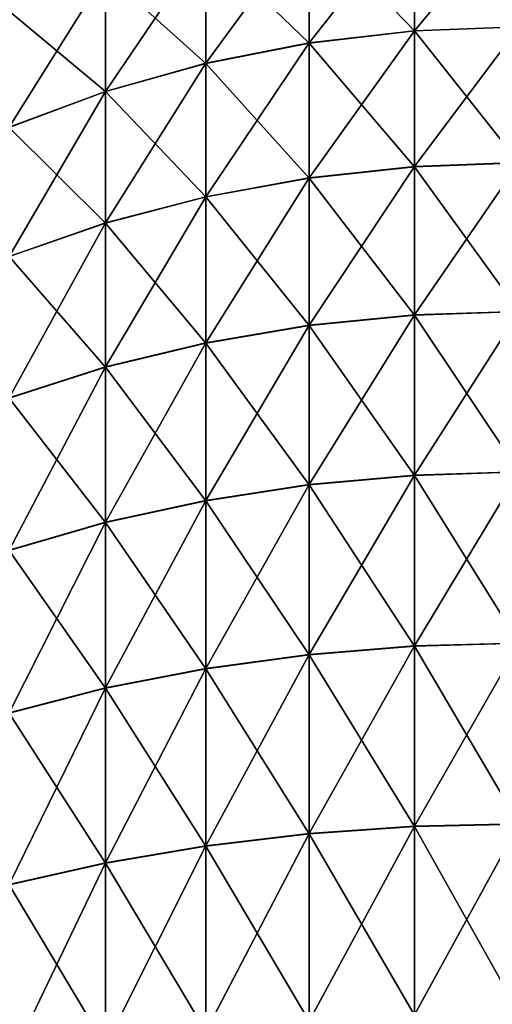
# Model space of a CAD drawing. Header units: metres. Extents: x -105 to 105, y -72 to 59.
# Tile 17 of 256: x -90.922 to -90.05, y 15.454 to 17.272. Entities that reach past the tile are written whole.
import ezdxf

# ---------------------------------------------------------------- set-up
doc = ezdxf.new("R2010")
doc.units = ezdxf.units.M
doc.layers.add('solid_509431_AD150_SW0001', color=7, linetype='CONTINUOUS')

msp = doc.modelspace()

# ---------------------------------------------------------------- linework, layer by layer
at = {"layer": 'solid_509431_AD150_SW0001'}
for points in [[(-90.193298, 17.476845, 14.615536), (-90.38768, 17.452927, 14.599909), (-90.38768, 17.229027, 14.913501)], [(-90.193298, 17.251572, 14.931049), (-90.193298, 17.476845, 14.615536), (-90.38768, 17.229027, 14.913501)], [(-90.193298, 17.476446, -14.616046), (-90.193298, 17.251101, -14.931611), (-90.38768, 17.45253, -14.600417)], [(-90.193298, 17.251572, 14.931049), (-90, 17.258961, 14.9368), (-90, 17.484682, 14.620656)], [(-90.193298, 17.251572, 14.931049), (-90, 17.484682, 14.620656), (-90.193298, 17.476845, 14.615536)], [(-90.193298, 17.476446, -14.616046), (-90, 17.484524, -14.620901), (-90, 17.258829, -14.93697)], [(-90.193298, 17.476446, -14.616046), (-90, 17.258829, -14.93697), (-90.193298, 17.251101, -14.931611)], [(-90.38768, 17.452927, 14.599909), (-90.578316, 17.413158, 14.573927), (-90.578316, 17.19154, 14.884323)], [(-90.38768, 17.229027, 14.913501), (-90.38768, 17.452927, 14.599909), (-90.578316, 17.19154, 14.884323)], [(-90.38768, 17.45253, -14.600417), (-90.38768, 17.228558, -14.91406), (-90.578316, 17.412766, -14.57443)], [(-90.193298, 17.251101, -14.931611), (-90.38768, 17.228558, -14.91406), (-90.38768, 17.45253, -14.600417)], [(-90.578316, 17.413158, 14.573927), (-90.763374, 17.357922, 14.53784), (-90.763374, 17.139473, 14.843799)], [(-90.578316, 17.19154, 14.884323), (-90.578316, 17.413158, 14.573927), (-90.763374, 17.139473, 14.843799)], [(-90.578316, 17.412766, -14.57443), (-90.578316, 17.191074, -14.884876), (-90.763374, 17.357536, -14.538336)], [(-90.38768, 17.228558, -14.91406), (-90.578316, 17.191074, -14.884876), (-90.578316, 17.412766, -14.57443)], [(-90.763374, 17.357922, 14.53784), (-90.941063, 17.287754, 14.491996), (-90.941063, 17.073328, 14.792316)], [(-90.763374, 17.139473, 14.843799), (-90.763374, 17.357922, 14.53784), (-90.941063, 17.073328, 14.792316)], [(-90.763374, 17.357536, -14.538336), (-90.763374, 17.139015, -14.844344), (-90.941063, 17.287374, -14.492482)], [(-90.578316, 17.191074, -14.884876), (-90.763374, 17.139015, -14.844344), (-90.763374, 17.357536, -14.538336)], [(-90.763374, 17.139015, -14.844344), (-90.941063, 17.07288, -14.792852), (-90.941063, 17.287374, -14.492482)], [(-90.193298, 17.001015, 15.226882), (-90, 17.007902, 15.233223), (-90, 17.258961, 14.9368)], [(-90.193298, 17.001015, 15.226882), (-90, 17.258961, 14.9368), (-90.193298, 17.251572, 14.931049)], [(-90.193298, 17.251101, -14.931611), (-90, 17.258829, -14.93697), (-90, 17.007841, -15.233292)], [(-90.193298, 17.251572, 14.931049), (-90.38768, 17.229027, 14.913501), (-90.38768, 16.979994, 15.207532)], [(-90.193298, 17.001015, 15.226882), (-90.193298, 17.251572, 14.931049), (-90.38768, 16.979994, 15.207532)], [(-90.193298, 17.251101, -14.931611), (-90.193298, 17.000473, -15.227467), (-90.38768, 17.228558, -14.91406)], [(-90.193298, 17.251101, -14.931611), (-90, 17.007841, -15.233292), (-90.193298, 17.000473, -15.227467)], [(-90.38768, 17.229027, 14.913501), (-90.578316, 17.19154, 14.884323), (-90.578316, 16.945045, 15.175359)], [(-90.38768, 16.979994, 15.207532), (-90.38768, 17.229027, 14.913501), (-90.578316, 16.945045, 15.175359)], [(-90.38768, 17.228558, -14.91406), (-90.38768, 16.979456, -15.208113), (-90.578316, 17.191074, -14.884876)], [(-90.193298, 17.000473, -15.227467), (-90.38768, 16.979456, -15.208113), (-90.38768, 17.228558, -14.91406)], [(-90.578316, 17.19154, 14.884323), (-90.763374, 17.139473, 14.843799), (-90.763374, 16.896502, 15.130672)], [(-90.578316, 16.945045, 15.175359), (-90.578316, 17.19154, 14.884323), (-90.763374, 16.896502, 15.130672)], [(-90.578316, 17.191074, -14.884876), (-90.578316, 16.944511, -15.175934), (-90.763374, 17.139015, -14.844344)], [(-90.38768, 16.979456, -15.208113), (-90.578316, 16.944511, -15.175934), (-90.578316, 17.191074, -14.884876)], [(-90.763374, 17.139473, 14.843799), (-90.941063, 17.073328, 14.792316), (-90.941063, 16.834837, 15.073905)], [(-90.763374, 16.896502, 15.130672), (-90.763374, 17.139473, 14.843799), (-90.941063, 16.834837, 15.073905)], [(-90.763374, 17.139015, -14.844344), (-90.763374, 16.895977, -15.131239), (-90.941063, 17.07288, -14.792852)], [(-90.578316, 16.944511, -15.175934), (-90.763374, 16.895977, -15.131239), (-90.763374, 17.139015, -14.844344)], [(-90.763374, 16.895977, -15.131239), (-90.941063, 16.83432, -15.074461), (-90.941063, 17.07288, -14.792852)], [(-90.193298, 17.001015, 15.226882), (-90.38768, 16.979994, 15.207532), (-90.38768, 16.707533, 15.479994)], [(-90.193298, 16.726883, 15.501014), (-90.193298, 17.001015, 15.226882), (-90.38768, 16.707533, 15.479994)], [(-90.193298, 16.726883, 15.501014), (-90, 16.733223, 15.507902), (-90, 17.007902, 15.233223)], [(-90.193298, 16.726883, 15.501014), (-90, 17.007902, 15.233223), (-90.193298, 17.001015, 15.226882)], [(-90.193298, 17.000473, -15.227467), (-90, 17.007841, -15.233292), (-90, 16.733255, -15.507874)], [(-90.193298, 17.000473, -15.227467), (-90.193298, 16.726255, -15.501554), (-90.38768, 16.979456, -15.208113)], [(-90.193298, 17.000473, -15.227467), (-90, 16.733255, -15.507874), (-90.193298, 16.726255, -15.501554)], [(-90.38768, 16.979994, 15.207532), (-90.578316, 16.945045, 15.175359), (-90.578316, 16.675358, 15.445045)], [(-90.38768, 16.707533, 15.479994), (-90.38768, 16.979994, 15.207532), (-90.578316, 16.675358, 15.445045)], [(-90.38768, 16.979456, -15.208113), (-90.38768, 16.706909, -15.480531), (-90.578316, 16.944511, -15.175934)], [(-90.193298, 16.726255, -15.501554), (-90.38768, 16.706909, -15.480531), (-90.38768, 16.979456, -15.208113)], [(-90.578316, 16.945045, 15.175359), (-90.763374, 16.896502, 15.130672), (-90.763374, 16.630672, 15.396502)], [(-90.578316, 16.675358, 15.445045), (-90.578316, 16.945045, 15.175359), (-90.763374, 16.630672, 15.396502)], [(-90.578316, 16.944511, -15.175934), (-90.578316, 16.674742, -15.445576), (-90.763374, 16.895977, -15.131239)], [(-90.38768, 16.706909, -15.480531), (-90.578316, 16.674742, -15.445576), (-90.578316, 16.944511, -15.175934)], [(-90.763374, 16.896502, 15.130672), (-90.941063, 16.834837, 15.073905), (-90.941063, 16.573904, 15.334836)], [(-90.763374, 16.630672, 15.396502), (-90.763374, 16.896502, 15.130672), (-90.941063, 16.573904, 15.334836)], [(-90.763374, 16.895977, -15.131239), (-90.763374, 16.630066, -15.397026), (-90.941063, 16.83432, -15.074461)], [(-90.578316, 16.674742, -15.445576), (-90.763374, 16.630066, -15.397026), (-90.763374, 16.895977, -15.131239)], [(-90.763374, 16.630066, -15.397026), (-90.941063, 16.573309, -15.33535), (-90.941063, 16.83432, -15.074461)], [(-90.193298, 16.726255, -15.501554), (-90, 16.733255, -15.507874), (-90, 16.436863, -15.758912)], [(-90.193298, 16.431049, 15.751572), (-90, 16.4368, 15.758961), (-90, 16.733223, 15.507902)], [(-90.193298, 16.431049, 15.751572), (-90, 16.733223, 15.507902), (-90.193298, 16.726883, 15.501014)], [(-90.193298, 16.726883, 15.501014), (-90.38768, 16.707533, 15.479994), (-90.38768, 16.4135, 15.729026)], [(-90.193298, 16.431049, 15.751572), (-90.193298, 16.726883, 15.501014), (-90.38768, 16.4135, 15.729026)], [(-90.193298, 16.726255, -15.501554), (-90.193298, 16.430405, -15.752067), (-90.38768, 16.706909, -15.480531)], [(-90.193298, 16.726255, -15.501554), (-90, 16.436863, -15.758912), (-90.193298, 16.430405, -15.752067)], [(-90.38768, 16.707533, 15.479994), (-90.578316, 16.675358, 15.445045), (-90.578316, 16.384323, 15.691539)], [(-90.38768, 16.4135, 15.729026), (-90.38768, 16.707533, 15.479994), (-90.578316, 16.384323, 15.691539)], [(-90.38768, 16.706909, -15.480531), (-90.38768, 16.412861, -15.729518), (-90.578316, 16.674742, -15.445576)], [(-90.193298, 16.430405, -15.752067), (-90.38768, 16.412861, -15.729518), (-90.38768, 16.706909, -15.480531)], [(-90.578316, 16.675358, 15.445045), (-90.763374, 16.630672, 15.396502), (-90.763374, 16.343798, 15.639472)], [(-90.578316, 16.384323, 15.691539), (-90.578316, 16.675358, 15.445045), (-90.763374, 16.343798, 15.639472)], [(-90.578316, 16.674742, -15.445576), (-90.578316, 16.38369, -15.692025), (-90.763374, 16.630066, -15.397026)], [(-90.38768, 16.412861, -15.729518), (-90.578316, 16.38369, -15.692025), (-90.578316, 16.674742, -15.445576)], [(-90.763374, 16.630672, 15.396502), (-90.941063, 16.573904, 15.334836), (-90.941063, 16.292316, 15.573329)], [(-90.763374, 16.343798, 15.639472), (-90.763374, 16.630672, 15.396502), (-90.941063, 16.292316, 15.573329)], [(-90.763374, 16.630066, -15.397026), (-90.763374, 16.343174, -15.639952), (-90.941063, 16.573309, -15.33535)], [(-90.578316, 16.38369, -15.692025), (-90.763374, 16.343174, -15.639952), (-90.763374, 16.630066, -15.397026)], [(-90.763374, 16.343174, -15.639952), (-90.941063, 16.291704, -15.5738), (-90.941063, 16.573309, -15.33535)], [(-90.193298, 16.431049, 15.751572), (-90.38768, 16.4135, 15.729026), (-90.38768, 16.099909, 15.952927)], [(-90.193298, 16.115536, 15.976844), (-90.193298, 16.431049, 15.751572), (-90.38768, 16.099909, 15.952927)], [(-90.193298, 16.430405, -15.752067), (-90.193298, 16.11491, -15.977234), (-90.38768, 16.412861, -15.729518)], [(-90.193298, 16.430405, -15.752067), (-90, 16.436863, -15.758912), (-90, 16.120584, -15.98473)], [(-90.193298, 16.115536, 15.976844), (-90, 16.120657, 15.984682), (-90, 16.4368, 15.758961)], [(-90.193298, 16.115536, 15.976844), (-90, 16.4368, 15.758961), (-90.193298, 16.431049, 15.751572)], [(-90.193298, 16.430405, -15.752067), (-90, 16.120584, -15.98473), (-90.193298, 16.11491, -15.977234)], [(-90.38768, 16.4135, 15.729026), (-90.578316, 16.384323, 15.691539), (-90.578316, 16.073927, 15.913157)], [(-90.38768, 16.099909, 15.952927), (-90.38768, 16.4135, 15.729026), (-90.578316, 16.073927, 15.913157)], [(-90.38768, 16.412861, -15.729518), (-90.38768, 16.099287, -15.953314), (-90.578316, 16.38369, -15.692025)], [(-90.193298, 16.11491, -15.977234), (-90.38768, 16.099287, -15.953314), (-90.38768, 16.412861, -15.729518)], [(-90.578316, 16.384323, 15.691539), (-90.763374, 16.343798, 15.639472), (-90.763374, 16.03784, 15.857923)], [(-90.578316, 16.073927, 15.913157), (-90.578316, 16.384323, 15.691539), (-90.763374, 16.03784, 15.857923)], [(-90.578316, 16.38369, -15.692025), (-90.578316, 16.073311, -15.913541), (-90.763374, 16.343174, -15.639952)], [(-90.38768, 16.099287, -15.953314), (-90.578316, 16.073311, -15.913541), (-90.578316, 16.38369, -15.692025)], [(-90.763374, 16.343798, 15.639472), (-90.941063, 16.292316, 15.573329), (-90.941063, 15.991996, 15.787753)], [(-90.763374, 16.03784, 15.857923), (-90.763374, 16.343798, 15.639472), (-90.941063, 15.991996, 15.787753)], [(-90.763374, 16.343174, -15.639952), (-90.763374, 16.037233, -15.8583), (-90.941063, 16.291704, -15.5738)], [(-90.578316, 16.073311, -15.913541), (-90.763374, 16.037233, -15.8583), (-90.763374, 16.343174, -15.639952)], [(-90.763374, 16.037233, -15.8583), (-90.941063, 15.991401, -15.788124), (-90.941063, 16.291704, -15.5738)], [(-90.193298, 16.115536, 15.976844), (-90.38768, 16.099909, 15.952927), (-90.38768, 15.768899, 16.150166)], [(-90.193298, 15.782496, 16.175293), (-90.193298, 16.115536, 15.976844), (-90.38768, 15.768899, 16.150166)], [(-90.193298, 16.11491, -15.977234), (-90.193298, 15.781953, -16.175556), (-90.38768, 16.099287, -15.953314)], [(-90.193298, 15.782496, 16.175293), (-90, 15.786953, 16.183527), (-90, 16.120657, 15.984682)], [(-90.193298, 15.782496, 16.175293), (-90, 16.120657, 15.984682), (-90.193298, 16.115536, 15.976844)], [(-90.193298, 16.11491, -15.977234), (-90, 16.120584, -15.98473), (-90, 15.786595, -16.183722)], [(-90.193298, 16.11491, -15.977234), (-90, 15.786595, -16.183722), (-90.193298, 15.781953, -16.175556)], [(-90.38768, 16.099909, 15.952927), (-90.578316, 16.073927, 15.913157), (-90.578316, 15.746289, 16.108387)], [(-90.38768, 15.768899, 16.150166), (-90.38768, 16.099909, 15.952927), (-90.578316, 15.746289, 16.108387)], [(-90.38768, 16.099287, -15.953314), (-90.38768, 15.768358, -16.150427), (-90.578316, 16.073311, -15.913541)], [(-90.193298, 15.781953, -16.175556), (-90.38768, 15.768358, -16.150427), (-90.38768, 16.099287, -15.953314)], [(-90.578316, 16.073927, 15.913157), (-90.763374, 16.03784, 15.857923), (-90.763374, 15.714887, 16.050362)], [(-90.578316, 15.746289, 16.108387), (-90.578316, 16.073927, 15.913157), (-90.763374, 15.714887, 16.050362)], [(-90.578316, 16.073311, -15.913541), (-90.578316, 15.745754, -16.108646), (-90.763374, 16.037233, -15.8583)], [(-90.38768, 15.768358, -16.150427), (-90.578316, 15.745754, -16.108646), (-90.578316, 16.073311, -15.913541)], [(-90.763374, 16.03784, 15.857923), (-90.941063, 15.991996, 15.787753), (-90.941063, 15.674994, 15.976645)], [(-90.763374, 15.714887, 16.050362), (-90.763374, 16.03784, 15.857923), (-90.941063, 15.674994, 15.976645)], [(-90.763374, 16.037233, -15.8583), (-90.763374, 15.714359, -16.050617), (-90.941063, 15.991401, -15.788124)], [(-90.578316, 15.745754, -16.108646), (-90.763374, 15.714359, -16.050617), (-90.763374, 16.037233, -15.8583)], [(-90.763374, 15.714359, -16.050617), (-90.941063, 15.674477, -15.976896), (-90.941063, 15.991401, -15.788124)], [(-90.193298, 15.782496, 16.175293), (-90.38768, 15.768899, 16.150166), (-90.38768, 15.422731, 16.319397)], [(-90.193298, 15.434207, 16.34556), (-90.193298, 15.782496, 16.175293), (-90.38768, 15.422731, 16.319397)], [(-90.193298, 15.434207, 16.34556), (-90, 15.437968, 16.354136), (-90, 15.786953, 16.183527)], [(-90.193298, 15.434207, 16.34556), (-90, 15.786953, 16.183527), (-90.193298, 15.782496, 16.175293)], [(-90.193298, 15.781953, -16.175556), (-90, 15.786595, -16.183722), (-90, 15.437317, -16.354422)], [(-90.38768, 15.768899, 16.150166), (-90.578316, 15.746289, 16.108387), (-90.578316, 15.403649, 16.275894)], [(-90.38768, 15.422731, 16.319397), (-90.38768, 15.768899, 16.150166), (-90.578316, 15.403649, 16.275894)], [(-90.38768, 15.768358, -16.150427), (-90.38768, 15.422373, -16.319557), (-90.578316, 15.745754, -16.108646)], [(-90.193298, 15.781953, -16.175556), (-90.193298, 15.433847, -16.345722), (-90.38768, 15.768358, -16.150427)], [(-90.193298, 15.433847, -16.345722), (-90.38768, 15.422373, -16.319557), (-90.38768, 15.768358, -16.150427)], [(-90.193298, 15.781953, -16.175556), (-90, 15.437317, -16.354422), (-90.193298, 15.433847, -16.345722)], [(-90.578316, 15.746289, 16.108387), (-90.763374, 15.714887, 16.050362), (-90.763374, 15.377146, 16.215473)], [(-90.578316, 15.403649, 16.275894), (-90.578316, 15.746289, 16.108387), (-90.763374, 15.377146, 16.215473)], [(-90.578316, 15.745754, -16.108646), (-90.578316, 15.403295, -16.276054), (-90.763374, 15.714359, -16.050617)], [(-90.38768, 15.422373, -16.319557), (-90.578316, 15.403295, -16.276054), (-90.578316, 15.745754, -16.108646)], [(-90.763374, 15.714887, 16.050362), (-90.941063, 15.674994, 15.976645), (-90.941063, 15.343476, 16.138714)], [(-90.763374, 15.377146, 16.215473), (-90.763374, 15.714887, 16.050362), (-90.941063, 15.343476, 16.138714)], [(-90.763374, 15.714359, -16.050617), (-90.763374, 15.376797, -16.21563), (-90.941063, 15.674477, -15.976896)], [(-90.578316, 15.403295, -16.276054), (-90.763374, 15.376797, -16.21563), (-90.763374, 15.714359, -16.050617)], [(-90.763374, 15.376797, -16.21563), (-90.941063, 15.343134, -16.138868), (-90.941063, 15.674477, -15.976896)]]:
    msp.add_3dface(points, dxfattribs=at)

doc.saveas('drawing.dxf')
